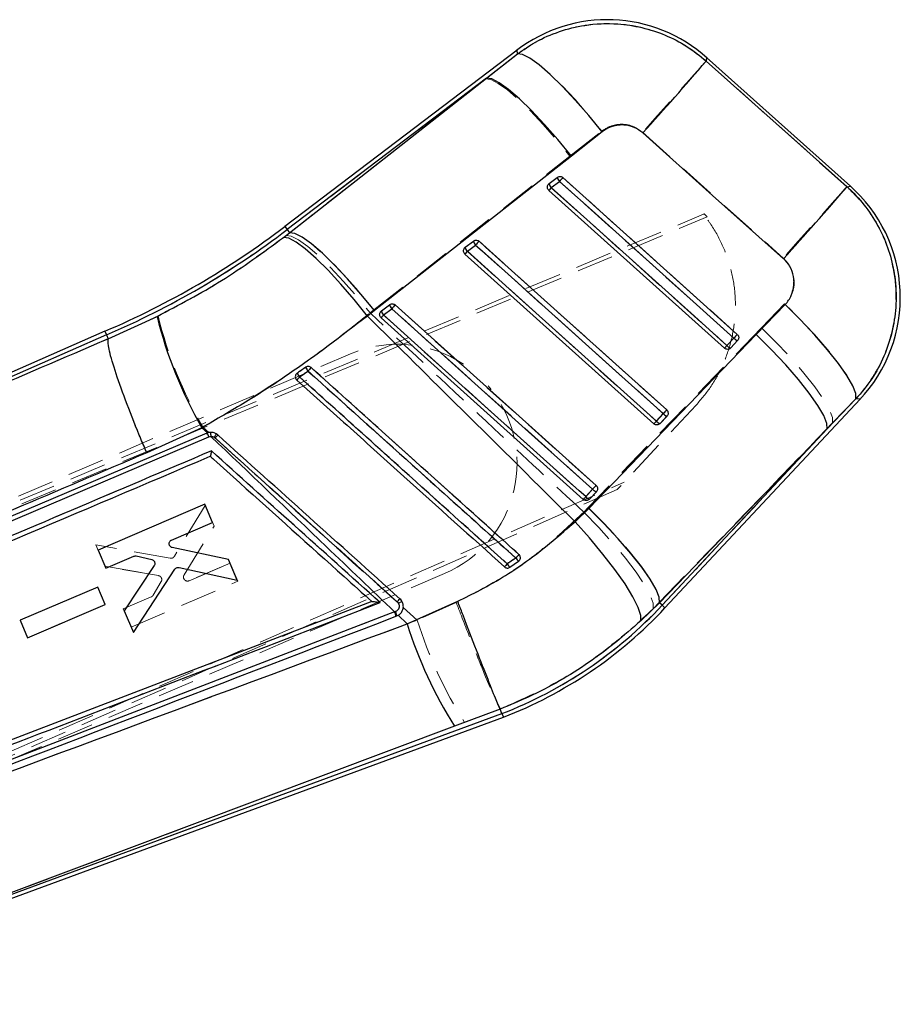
# Paper-space layout 'Folha2' of a CAD drawing. Header units: millimetres. Extents: x 0 to 500, y 59 to 259.
# Tile 24 of 24: x 469 to 499, y 150 to 184. Entities that reach past the tile are written whole.
import ezdxf

# ---------------------------------------------------------------- set-up
doc = ezdxf.new("R2010")
doc.units = ezdxf.units.MM
doc.linetypes.add('HIDDEN', pattern=[1.905, 1.27, -0.635])

psp = doc.layouts.new('Folha2')

# ---------------------------------------------------------------- linework, layer by layer
at = {"color": 7, "linetype": 'Continuous', "lineweight": 25}
for p, q in [((485.987, 182.847), (477.912, 176.716)), ((484.922, 181.869), (485.992, 182.71)), ((497.57, 178.113), (492.567, 182.585)), ((484.922, 181.869), (477.994, 176.608)), ((478.076, 176.5), (484.922, 181.869)), ((488.937, 180.004), (487.867, 179.165)), ((487.867, 179.165), (481.022, 173.793)), ((487.093, 178.206), (487.38, 178.423)), ((487.168, 178.066), (487.454, 178.284)), ((487.573, 178.414), (493.633, 172.969)), ((487.068, 178.181), (487.093, 178.206)), ((493.19, 172.486), (487.084, 177.972)), ((477.994, 176.608), (478.076, 176.5)), ((477.864, 176.335), (478.076, 176.5)), ((484.18, 175.993), (484.467, 176.211)), ((484.154, 175.969), (484.18, 175.993)), ((484.254, 175.853), (484.541, 176.071)), ((490.736, 169.86), (484.171, 175.759)), ((481.022, 173.793), (480.781, 173.606)), ((481.266, 173.781), (481.553, 173.998)), ((481.34, 173.641), (481.627, 173.859)), ((494.292, 172.961), (495.293, 174.001)), ((471.772, 172.818), (473.472, 173.593)), ((481.241, 173.756), (481.266, 173.781)), ((488.282, 167.235), (481.257, 173.547)), ((471.66, 173.076), (452.191, 164.524)), ((471.714, 172.951), (454.252, 165.281)), ((471.714, 172.951), (471.772, 172.818)), ((471.772, 172.818), (471.772, 172.818)), ((488.47, 166.92), (494.292, 172.961)), ((493.515, 172.838), (493.273, 172.58)), ((493.403, 172.495), (493.392, 172.484)), ((493.644, 172.753), (493.403, 172.495)), ((478.34, 171.618), (478.313, 171.594)), ((491.121, 163.463), (497.902, 170.718)), ((497.755, 170.723), (496.751, 169.685)), ((491.061, 170.213), (490.819, 169.954)), ((491.19, 170.127), (490.949, 169.869)), ((475.029, 169.723), (473.114, 168.854)), ((475.219, 169.541), (475.029, 169.723)), ((490.949, 169.869), (490.938, 169.858)), ((475.203, 169.534), (455.282, 161.082)), ((455.353, 160.948), (475.272, 169.404)), ((475.219, 169.541), (475.203, 169.534)), ((475.272, 169.404), (475.346, 169.42)), ((496.751, 169.685), (490.926, 163.645)), ((491.022, 163.555), (496.751, 169.685)), ((488.607, 167.587), (488.365, 167.329)), ((488.737, 167.502), (488.495, 167.243)), ((475.129, 167.065), (471.42, 165.475)), ((475.4, 166.434), (475.129, 167.065)), ((488.495, 167.243), (488.483, 167.232)), ((487.997, 166.458), (488.47, 166.92)), ((473.975, 165.823), (475.4, 166.434)), ((471.42, 165.475), (471.691, 164.844)), ((471.691, 164.844), (472.663, 165.26)), ((472.748, 165.268), (473.288, 165.144)), ((475.952, 165.147), (474.001, 165.561)), ((473.372, 164.932), (472.326, 163.362)), ((476.261, 164.427), (475.952, 165.147)), ((485.733, 164.875), (486.033, 165.083)), ((486.033, 165.083), (486.05, 165.097)), ((472.648, 162.613), (474.095, 164.811)), ((474.239, 164.87), (476.261, 164.427)), ((471.411, 164.188), (468.715, 163.032)), ((471.67, 163.585), (471.411, 164.188)), ((480.929, 163.69), (458.4, 155.028)), ((468.973, 162.428), (471.67, 163.585)), ((480.929, 163.69), (480.93, 163.691)), ((482.159, 162.91), (483.918, 163.695)), ((490.926, 163.645), (490.281, 163.01)), ((491.022, 163.555), (490.926, 163.645)), ((481.727, 163.324), (458.225, 154.283)), ((472.326, 163.362), (472.648, 162.613)), ((481.756, 163.335), (481.727, 163.324)), ((481.802, 163.184), (481.85, 163.206)), ((482.159, 162.91), (481.85, 163.206)), ((468.715, 163.032), (468.973, 162.428)), ((481.773, 163.173), (481.802, 163.184)), ((461.125, 150.832), (485.457, 159.791)), ((485.396, 159.95), (483.803, 159.356)), ((485.396, 159.95), (485.396, 159.95)), ((485.457, 159.791), (485.396, 159.95)), ((485.457, 159.791), (485.505, 159.664)), ((458.415, 149.691), (485.505, 159.664)), ((483.803, 159.356), (461.125, 150.832))]:
    psp.add_line(p, q, dxfattribs=at)
at = {"color": 7, "linetype": 'HIDDEN', "lineweight": 18}
for p, q in [((485.991, 182.711), (484.889, 181.843)), ((485.987, 182.847), (485.991, 182.711)), ((492.553, 182.466), (492.567, 182.585)), ((477.994, 176.608), (484.889, 181.843)), ((484.889, 181.843), (478.076, 176.5)), ((487.82, 179.163), (488.924, 180.028)), ((490.34, 179.988), (495.228, 175.618)), ((481.008, 173.819), (487.82, 179.163)), ((487.38, 178.423), (487.093, 178.206)), ((487.455, 178.283), (487.168, 178.065)), ((493.515, 172.837), (487.455, 178.283)), ((493.633, 172.968), (487.573, 178.414)), ((487.093, 178.206), (487.064, 178.176)), ((487.084, 177.972), (487.168, 178.065)), ((487.168, 178.065), (493.274, 172.579)), ((497.57, 178.113), (497.442, 178.097)), ((451.145, 159.851), (492.455, 177.141)), ((451.203, 159.714), (492.589, 177.051)), ((492.477, 177.151), (492.589, 177.051)), ((477.994, 176.608), (477.912, 176.716)), ((477.994, 176.608), (478.076, 176.5)), ((478.076, 176.5), (477.956, 176.406)), ((484.466, 176.211), (484.18, 175.993)), ((491.179, 170.343), (484.659, 176.202)), ((484.18, 175.993), (484.151, 175.964)), ((484.541, 176.07), (484.254, 175.852)), ((480.871, 173.713), (481.008, 173.819)), ((481.553, 173.998), (481.266, 173.78)), ((481.628, 173.858), (481.341, 173.64)), ((484.085, 171.887), (481.746, 173.989)), ((495.276, 174.027), (494.474, 173.194)), ((473.506, 173.611), (471.772, 172.819)), ((481.266, 173.78), (481.237, 173.751)), ((494.474, 173.194), (488.451, 166.951)), ((454.427, 165.358), (471.714, 172.951)), ((471.714, 172.951), (471.66, 173.076)), ((471.714, 172.951), (471.772, 172.819)), ((471.772, 172.819), (471.772, 172.819)), ((493.274, 172.579), (493.515, 172.837)), ((493.19, 172.486), (493.274, 172.579)), ((493.396, 172.487), (493.403, 172.495)), ((493.403, 172.495), (493.645, 172.753)), ((451.153, 159.834), (480.193, 172.288)), ((478.307, 171.586), (478.34, 171.618)), ((488.725, 167.717), (484.926, 171.132)), ((496.945, 169.892), (497.749, 170.724)), ((497.749, 170.724), (497.902, 170.718)), ((492.2, 170.505), (489.461, 167.574)), ((492.235, 170.542), (492.2, 170.505)), ((490.82, 169.953), (491.061, 170.212)), ((490.949, 169.869), (491.191, 170.128)), ((475.068, 169.741), (475.273, 169.556)), ((490.921, 163.649), (496.945, 169.892)), ((490.942, 169.862), (490.949, 169.869)), ((496.945, 169.892), (491.022, 163.555)), ((475.487, 169.368), (475.457, 169.391)), ((454.372, 152.325), (489.698, 167.828)), ((489.461, 167.574), (454.432, 152.188)), ((488.366, 167.328), (488.607, 167.586)), ((488.495, 167.244), (488.737, 167.502)), ((475.146, 167.026), (474.074, 165.256)), ((475.455, 166.305), (475.146, 167.026)), ((488.451, 166.951), (488.298, 166.794)), ((488.488, 167.236), (488.495, 167.244)), ((474.41, 164.607), (475.455, 166.305)), ((471.342, 165.658), (471.663, 164.909)), ((471.663, 164.909), (471.342, 165.658)), ((473.932, 165.191), (471.342, 165.658)), ((486.046, 165.32), (486.056, 165.307)), ((471.663, 164.909), (473.521, 164.585)), ((473.521, 164.585), (471.663, 164.909)), ((476.007, 165.018), (474.582, 164.407)), ((474.582, 164.407), (476.007, 165.018)), ((476.277, 164.387), (476.007, 165.018)), ((483.465, 164.66), (454.424, 152.206)), ((474.41, 164.607), (474.395, 164.57)), ((472.569, 162.796), (476.277, 164.387)), ((473.617, 164.377), (473.334, 163.901)), ((473.334, 163.901), (473.617, 164.377)), ((471.411, 164.188), (468.715, 163.032)), ((468.715, 163.032), (471.411, 164.188)), ((471.67, 163.585), (471.411, 164.188)), ((468.973, 162.428), (471.67, 163.585)), ((473.27, 163.844), (472.298, 163.427)), ((472.298, 163.427), (473.27, 163.844)), ((481.861, 163.623), (481.819, 163.676)), ((483.869, 163.648), (482.512, 163.037)), ((490.711, 163.434), (490.921, 163.649)), ((491.022, 163.555), (490.921, 163.649)), ((491.121, 163.463), (491.022, 163.555)), ((472.298, 163.427), (472.569, 162.796)), ((482.027, 163.474), (482.512, 163.037)), ((468.715, 163.032), (468.973, 162.428)), ((485.457, 159.791), (461.35, 150.915)), ((484.154, 159.486), (485.396, 159.95))]:
    psp.add_line(p, q, dxfattribs=at)
at = {"color": 8, "linetype": 'Continuous', "lineweight": 25}
for p, q in [((485.992, 182.71), (485.987, 182.847)), ((492.567, 182.585), (492.553, 182.466)), ((497.446, 178.097), (497.57, 178.113)), ((477.912, 176.716), (477.994, 176.608)), ((471.66, 173.076), (471.714, 172.951)), ((497.902, 170.718), (497.755, 170.723)), ((491.022, 163.555), (491.121, 163.463))]:
    psp.add_line(p, q, dxfattribs=at)
at = {"color": 7, "linetype": 'HIDDEN', "lineweight": 18, "flags": 128}
for points in [[(485.991, 182.711), (486.17, 182.69), (486.425, 182.564), (486.746, 182.335), (487.123, 182.012), (487.544, 181.605), (487.994, 181.128), (488.459, 180.597), (488.924, 180.028)], [(492.553, 182.466), (492.484, 182.388), (492.344, 182.231), (492.136, 181.999), (491.867, 181.698), (491.543, 181.335), (491.174, 180.922), (490.769, 180.469), (490.34, 179.988)], [(497.442, 178.097), (494.978, 180.299), (492.553, 182.466)], [(484.889, 181.843), (485.07, 181.819), (485.326, 181.69), (485.647, 181.46), (486.024, 181.137), (486.444, 180.731), (486.893, 180.256), (487.357, 179.728), (487.82, 179.163)], [(487.455, 178.283), (487.475, 178.305), (487.494, 178.326), (487.513, 178.347), (487.53, 178.367), (487.545, 178.384), (487.558, 178.397), (487.567, 178.408), (487.573, 178.414)], [(497.442, 178.097), (497.373, 178.019), (497.232, 177.862), (497.025, 177.63), (496.756, 177.328), (496.432, 176.966), (496.062, 176.552), (495.657, 176.099), (495.228, 175.618)], [(477.956, 176.406), (478.137, 176.381), (478.392, 176.25), (478.712, 176.018), (479.087, 175.694), (479.504, 175.286), (479.951, 174.81), (480.411, 174.279), (480.871, 173.713)], [(478.076, 176.5), (478.258, 176.476), (478.513, 176.346), (478.835, 176.116), (479.212, 175.793), (479.632, 175.387), (480.081, 174.912), (480.545, 174.384), (481.008, 173.819)], [(484.541, 176.07), (484.561, 176.092), (484.581, 176.114), (484.599, 176.135), (484.617, 176.154), (484.632, 176.171), (484.644, 176.185), (484.654, 176.195), (484.659, 176.202)], [(484.171, 175.759), (484.172, 175.761), (484.177, 175.766), (484.184, 175.775), (484.195, 175.786), (484.207, 175.8), (484.221, 175.816), (484.237, 175.833), (484.254, 175.852)], [(484.254, 175.852), (484.481, 175.649), (485.387, 174.835), (489.011, 171.579), (490.82, 169.953)], [(491.061, 170.212), (490.835, 170.415), (489.929, 171.229), (486.305, 174.485), (484.541, 176.07)], [(481.746, 173.989), (481.74, 173.983), (481.731, 173.972), (481.718, 173.959), (481.703, 173.942), (481.686, 173.922), (481.667, 173.901), (481.647, 173.88), (481.628, 173.858)], [(488.607, 167.586), (488.381, 167.79), (487.475, 168.604), (483.851, 171.86), (481.628, 173.858)], [(497.749, 170.724), (497.746, 170.911), (497.64, 171.189), (497.435, 171.546), (497.138, 171.971), (496.76, 172.449), (496.312, 172.963), (495.812, 173.495), (495.276, 174.027)], [(481.341, 173.64), (481.324, 173.621), (481.308, 173.603), (481.293, 173.587), (481.281, 173.573), (481.271, 173.562), (481.263, 173.554), (481.259, 173.549), (481.257, 173.547)], [(481.341, 173.64), (481.567, 173.436), (482.473, 172.622), (486.097, 169.366), (488.366, 167.328)], [(494.474, 173.194), (495.007, 172.664), (495.505, 172.133), (495.95, 171.621), (496.328, 171.144), (496.625, 170.719), (496.831, 170.361), (496.939, 170.082), (496.945, 169.892)], [(493.515, 172.837), (493.535, 172.859), (493.555, 172.881), (493.573, 172.902), (493.591, 172.921), (493.606, 172.938), (493.618, 172.952), (493.628, 172.962), (493.633, 172.968)], [(491.061, 170.212), (491.081, 170.233), (491.101, 170.255), (491.12, 170.276), (491.137, 170.296), (491.152, 170.312), (491.164, 170.326), (491.174, 170.337), (491.179, 170.343)], [(490.736, 169.86), (490.738, 169.862), (490.742, 169.867), (490.75, 169.875), (490.76, 169.886), (490.772, 169.9), (490.787, 169.916), (490.803, 169.934), (490.82, 169.953)], [(488.725, 167.717), (488.72, 167.711), (488.711, 167.701), (488.698, 167.687), (488.683, 167.67), (488.666, 167.651), (488.647, 167.63), (488.627, 167.608), (488.607, 167.586)], [(488.366, 167.328), (488.349, 167.309), (488.333, 167.291), (488.318, 167.275), (488.306, 167.261), (488.296, 167.25), (488.288, 167.241), (488.284, 167.236), (488.282, 167.235)], [(488.451, 166.951), (488.984, 166.421), (489.482, 165.89), (489.927, 165.378), (490.305, 164.901), (490.601, 164.476), (490.807, 164.118), (490.915, 163.839), (490.921, 163.649)], [(488.298, 166.794), (488.821, 166.252), (489.31, 165.711), (489.747, 165.188), (490.116, 164.702), (490.406, 164.27), (490.606, 163.907), (490.709, 163.625), (490.711, 163.434)]]:
    psp.add_lwpolyline(points, dxfattribs=at)
at = {"color": 7, "linetype": 'Continuous', "lineweight": 25, "flags": 128}
for points in [[(488.937, 180.004), (488.471, 180.576), (488.004, 181.111), (487.551, 181.592), (487.128, 182.002), (486.749, 182.329), (486.426, 182.56), (486.171, 182.688), (485.992, 182.71)], [(492.553, 182.466), (494.979, 180.3), (497.446, 178.097)], [(487.867, 179.165), (487.402, 179.733), (486.936, 180.265), (486.485, 180.744), (486.063, 181.153), (485.684, 181.48), (485.361, 181.712), (485.104, 181.844), (484.922, 181.869)], [(495.242, 175.593), (492.777, 177.797), (490.353, 179.965)], [(487.454, 178.284), (487.681, 178.08), (488.587, 177.266), (492.211, 174.01), (493.515, 172.838)], [(493.273, 172.58), (493.047, 172.783), (492.141, 173.597), (488.517, 176.853), (487.168, 178.066)], [(480.781, 173.606), (480.321, 174.178), (479.861, 174.714), (479.414, 175.196), (478.996, 175.609), (478.621, 175.939), (478.3, 176.174), (478.045, 176.308), (477.864, 176.335)], [(481.022, 173.793), (480.557, 174.362), (480.091, 174.895), (479.64, 175.374), (479.217, 175.784), (478.838, 176.111), (478.515, 176.343), (478.258, 176.475), (478.076, 176.5)], [(484.659, 176.202), (484.886, 175.998), (485.792, 175.184), (489.415, 171.928), (491.179, 170.343)], [(490.819, 169.954), (490.593, 170.158), (489.687, 170.972), (486.063, 174.228), (484.254, 175.853)], [(484.541, 176.071), (484.767, 175.868), (485.673, 175.054), (489.297, 171.797), (491.061, 170.213)], [(481.627, 173.859), (481.854, 173.655), (482.76, 172.841), (486.383, 169.585), (488.607, 167.587)], [(481.746, 173.989), (481.972, 173.786), (482.878, 172.972), (486.502, 169.715), (488.725, 167.718)], [(497.755, 170.723), (497.751, 170.908), (497.646, 171.182), (497.442, 171.535), (497.146, 171.957), (496.769, 172.431), (496.324, 172.941), (495.826, 173.471), (495.293, 174.001)], [(488.365, 167.329), (488.139, 167.532), (487.233, 168.346), (483.609, 171.602), (481.34, 173.641)], [(496.751, 169.685), (496.744, 169.872), (496.636, 170.148), (496.43, 170.502), (496.135, 170.923), (495.759, 171.396), (495.316, 171.905), (494.822, 172.433), (494.292, 172.961)], [(490.926, 163.645), (490.919, 163.833), (490.811, 164.108), (490.606, 164.462), (490.311, 164.883), (489.936, 165.356), (489.493, 165.865), (488.999, 166.392), (488.47, 166.92)], [(490.281, 163.01), (490.285, 163.199), (490.192, 163.483), (490.005, 163.853), (489.732, 164.296), (489.381, 164.795), (488.965, 165.335), (488.499, 165.896), (487.997, 166.458)]]:
    psp.add_lwpolyline(points, dxfattribs=at)
at = {"color": 7, "linetype": 'Continuous', "lineweight": 25}
for centre, radius, start, end in [((489.117, 178.725), 5.177, 47.8748, 127.5998), ((384.446, 275.36), 142.536, 317.98902, 319.32804), ((487.645, 178.474), 0.27, 190.8838, 225.0238), ((495.138, 171.437), 10.292, 137.3151, 138.2966), ((490.493, 175.04), 4.496, 137.7046, 139.3022), ((487.358, 178.257), 0.27, 190.8829, 225.0242), ((388.895, 271.39), 143.132, 317.98788, 319.32323), ((494.121, 174.253), 5.177, 316.5256, 48.6469), ((459.961, 200.355), 29.682, 293.2123, 307.2119), ((459.961, 200.355), 29.818, 293.2133, 307.2119), ((484.731, 176.262), 0.269, 190.8753, 225.0278), ((491.871, 169.542), 9.817, 137.2791, 138.3081), ((487.434, 172.959), 4.3, 137.6884, 139.3591), ((484.444, 176.044), 0.269, 190.8746, 225.0281), ((481.817, 174.049), 0.269, 190.8685, 225.0308), ((488.736, 167.528), 9.519, 137.2548, 138.3159), ((487.878, 177.138), 14.836, 193.8249, 209.9882), ((484.428, 170.829), 4.176, 137.6774, 139.3978), ((481.531, 173.831), 0.269, 190.8679, 225.031), ((501.23, 165.963), 10.334, 137.3184, 138.2955), ((493.71, 172.993), 0.249, 218.5843, 254.832), ((496.624, 169.531), 4.53, 137.7068, 139.2938), ((493.468, 172.735), 0.249, 218.5846, 254.8319), ((479.212, 172.084), 0.632, 204.2701, 218.3135), ((502.302, 150.538), 31.683, 137.818, 138.1107), ((509.374, 143.611), 41.655, 137.9923, 138.1908), ((479.048, 171.97), 0.79, 206.4355, 217.6302), ((498.42, 163.657), 9.856, 137.2825, 138.307), ((491.256, 170.368), 0.249, 218.5874, 254.8294), ((494.02, 167.041), 4.328, 137.6904, 139.3515), ((491.014, 170.109), 0.249, 218.5877, 254.8291), ((474.856, 169.266), 0.438, 18.328, 37.7316), ((474.819, 169.439), 0.528, 357.9057, 13.497), ((471.31, 173.166), 5.646, 317.7168, 319.125), ((495.741, 161.234), 9.553, 137.2578, 138.3149), ((491.47, 164.502), 4.198, 137.6791, 139.3912), ((488.56, 167.484), 0.249, 218.5903, 254.8254), ((488.802, 167.742), 0.249, 218.59, 254.8258), ((501.036, 151.674), 20.27, 137.6874, 138.152), ((499.399, 152.578), 18.532, 137.9362, 138.374), ((486.121, 165.273), 0.556, 210.1694, 225.7154), ((486.334, 165.436), 0.464, 210.9335, 229.5941), ((476.607, 168.403), 7.037, 317.7765, 318.9259), ((479.993, 173.863), 15.096, 291.2175, 316.9352), ((481.218, 163.087), 0.561, 8.7891, 24.9411), ((481.241, 163.096), 0.568, 8.9427, 24.8922), ((479.993, 173.863), 15.231, 291.2118, 316.9352), ((496.838, 167.542), 15.392, 197.513, 212.1292)]:
    psp.add_arc(centre, radius, start, end, dxfattribs=at)
at = {"color": 7, "linetype": 'HIDDEN', "lineweight": 18}
for centre, radius, start, end in [((487.649, 178.476), 0.274, 191.1355, 224.9245), ((487.362, 178.258), 0.274, 191.1353, 224.9246), ((459.961, 200.355), 29.818, 293.2133, 307.2119), ((484.735, 176.264), 0.274, 191.1331, 224.9256), ((484.448, 176.046), 0.274, 191.1329, 224.9257), ((481.822, 174.051), 0.274, 191.1311, 224.9264), ((487.927, 177.183), 14.857, 193.9109, 210.0602), ((481.535, 173.833), 0.274, 191.1309, 224.9265), ((493.704, 172.987), 0.241, 218.3536, 255.5984), ((481.829, 168.474), 4.15, 56.5803, 113.2119), ((493.463, 172.728), 0.241, 218.3537, 255.5983), ((479.251, 172.111), 0.678, 204.9628, 218.0861), ((463.322, 185.587), 20.738, 317.9327, 318.3788), ((468.087, 180.734), 13.868, 317.5868, 318.185), ((479.105, 172.009), 0.859, 207.0914, 217.4132), ((481.829, 168.474), 4.15, 293.2119, 40.6287), ((491.251, 170.361), 0.241, 218.3545, 255.5977), ((491.009, 170.103), 0.241, 218.3546, 255.5976), ((474.856, 169.266), 0.439, 18.3371, 37.7116), ((474.184, 170.201), 1.509, 327.5491, 332.8211), ((470.821, 173.606), 6.304, 317.7527, 319.0106), ((488.555, 167.477), 0.241, 218.3554, 255.5965), ((488.797, 167.736), 0.241, 218.3553, 255.5966), ((466.273, 182.932), 26.48, 317.9562, 318.3075), ((472.931, 176.377), 17.063, 317.6742, 318.157), ((486.247, 165.357), 0.705, 210.9733, 223.1968), ((486.415, 165.494), 0.562, 211.7259, 227.0788), ((485.945, 165.207), 0.152, 305.4859, 317.549), ((473.496, 164.447), 0.14, 44.0161, 79.6645), ((473.216, 163.971), 0.138, 293.2147, 329.3104), ((476.25, 168.725), 7.517, 317.7995, 318.8612), ((482.591, 162.381), 1.441, 114.8678, 120.4291), ((479.993, 173.863), 15.096, 291.2175, 316.9352), ((481.244, 163.097), 0.565, 8.8639, 24.9163), ((497.24, 167.688), 15.445, 197.5277, 212.0789)]:
    psp.add_arc(centre, radius, start, end, dxfattribs=at)
for points, knots in [([(492.553, 182.466), (492.306, 182.663), (491.839, 183.036), (491.042, 183.421), (490.195, 183.683), (489.303, 183.791), (488.4, 183.739), (487.544, 183.543), (486.723, 183.21), (486.235, 182.877), (485.991, 182.711)], [0, 0, 0, 0, 0.132849, 0.252012, 0.371175, 0.506325, 0.628859, 0.751395, 0.875697, 1, 1, 1, 1]), ([(488.924, 180.028), (488.927, 180.031), (489.027, 180.109), (489.254, 180.23), (489.576, 180.28), (489.89, 180.243), (490.138, 180.149), (490.286, 180.031), (490.34, 179.988)], [0, 0, 0, 0, 0.00666, 0.251814, 0.497183, 0.631987, 0.86798, 1, 1, 1, 1]), ([(497.749, 170.724), (497.762, 170.737), (497.981, 170.974), (498.362, 171.477), (498.782, 172.287), (499.051, 173.157), (499.178, 174.134), (499.11, 175.102), (498.864, 176.015), (498.514, 176.786), (498.045, 177.498), (497.643, 177.897), (497.442, 178.097)], [0, 0, 0, 0, 0.006913, 0.117964, 0.229015, 0.338921, 0.448827, 0.587595, 0.690334, 0.793073, 0.896536, 1, 1, 1, 1]), ([(492.2, 170.505), (492.382, 170.72), (492.752, 171.155), (493.156, 171.912), (493.438, 172.727), (493.576, 173.571), (493.571, 174.434), (493.422, 175.277), (493.13, 176.088), (492.788, 176.704), (492.534, 177.038), (492.455, 177.141)], [0, 0, 0, 0, 0.1165696, 0.2365195, 0.3530891, 0.4730396, 0.5896019, 0.7095451, 0.8260948, 0.9460251, 1, 1, 1, 1]), ([(492.455, 177.141), (492.458, 177.143), (492.465, 177.145), (492.473, 177.149), (492.477, 177.151)], [0, 0, 0, 0, 0.410818, 1, 1, 1, 1]), ([(477.956, 176.406), (477.266, 175.895), (475.862, 174.856), (474.3, 174.031), (473.506, 173.611)], [0, 0, 0, 0, 0.491665, 1, 1, 1, 1]), ([(495.228, 175.618), (495.228, 175.618), (495.319, 175.536), (495.474, 175.343), (495.583, 175.031), (495.602, 174.698), (495.526, 174.347), (495.361, 174.135), (495.276, 174.027)], [0, 0, 0, 0, 0.001202, 0.204637, 0.408048, 0.546678, 0.767427, 1, 1, 1, 1]), ([(475.068, 169.741), (476.066, 170.337), (477.576, 171.24), (479.489, 172.612), (480.41, 173.346), (480.871, 173.713)], [0, 0, 0, 0, 0.493584, 0.746795, 1, 1, 1, 1]), ([(488.298, 166.794), (487.257, 167.762), (484.779, 170.065), (482.306, 172.373), (480.871, 173.713)], [0, 0, 0, 0, 0.419975, 1, 1, 1, 1]), ([(471.772, 172.819), (468.64, 171.472), (462.858, 168.984), (457.077, 166.498), (454.427, 165.358)], [0, 0, 0, 0, 0.541607, 1, 1, 1, 1]), ([(471.772, 172.819), (471.769, 172.726), (471.765, 172.54), (471.989, 171.761), (472.357, 170.715), (472.751, 169.716), (473.013, 169.09), (473.101, 168.884), (473.114, 168.853)], [0, 0, 0, 0, 0.222579, 0.445158, 0.667738, 0.89032, 0.983499, 1, 1, 1, 1]), ([(478.34, 171.618), (478.423, 171.676), (478.521, 171.745), (478.62, 171.813), (478.636, 171.824)], [0, 0, 0, 0, 0.836633, 1, 1, 1, 1]), ([(478.825, 171.813), (478.9, 171.745), (479.277, 171.406), (480.862, 169.981), (483.194, 167.884), (485.224, 166.059), (486.046, 165.32)], [0, 0, 0, 0, 0.031255, 0.156676, 0.658356, 1, 1, 1, 1]), ([(478.717, 171.692), (478.661, 171.653), (478.562, 171.585), (478.464, 171.517), (478.423, 171.488)], [0, 0, 0, 0, 0.575494, 1, 1, 1, 1]), ([(478.423, 171.488), (478.498, 171.42), (478.875, 171.081), (480.46, 169.655), (482.422, 167.891), (484.451, 166.066), (485.273, 165.327), (485.643, 164.995)], [0, 0, 0, 0, 0.031358, 0.156791, 0.658521, 0.846461, 1, 1, 1, 1]), ([(485.938, 165.199), (485.862, 165.266), (485.485, 165.606), (483.9, 167.031), (481.938, 168.796), (479.908, 170.621), (479.086, 171.36), (478.717, 171.692)], [0, 0, 0, 0, 0.031355, 0.156776, 0.65846, 0.846671, 1, 1, 1, 1]), ([(475.272, 169.404), (471.952, 167.994), (465.312, 165.175), (458.673, 162.357), (455.353, 160.949)], [0, 0, 0, 0, 0.5000072, 1, 1, 1, 1]), ([(475.457, 169.391), (475.441, 169.399), (475.404, 169.417), (475.338, 169.424), (475.294, 169.411), (475.272, 169.404)], [0, 0, 0, 0, 0.285722, 0.642875, 1, 1, 1, 1]), ([(475.457, 169.391), (477.168, 167.85), (479.302, 165.928), (481.437, 164.005), (481.861, 163.623)], [0, 0, 0, 0, 0.801399, 1, 1, 1, 1]), ([(481.819, 163.676), (480.764, 164.624), (478.653, 166.522), (476.543, 168.419), (475.487, 169.368)], [0, 0, 0, 0, 0.5, 1, 1, 1, 1]), ([(455.738, 161.478), (458.397, 162.602), (464.193, 165.051), (469.982, 167.518), (473.114, 168.853)], [0, 0, 0, 0, 0.458903, 1, 1, 1, 1]), ([(455.969, 160.687), (459.182, 162.05), (465.645, 164.794), (472.109, 167.538), (475.36, 168.918)], [0, 0, 0, 0, 0.497074, 1, 1, 1, 1]), ([(475.36, 168.918), (475.36, 168.918), (475.36, 168.914), (475.356, 168.889), (475.348, 168.847), (475.339, 168.797), (475.331, 168.761), (475.325, 168.737), (475.322, 168.733), (475.321, 168.731)], [0, 0, 0, 0, 0.007094, 0.047799, 0.287838, 0.495433, 0.676737, 0.848986, 1, 1, 1, 1]), ([(475.36, 168.918), (476.319, 168.057), (478.273, 166.299), (480.228, 164.542), (481.224, 163.646)], [0, 0, 0, 0, 0.490276, 1, 1, 1, 1]), ([(488.298, 166.794), (487.899, 166.416), (487.095, 165.654), (485.623, 164.566), (484.495, 163.976), (483.869, 163.648)], [0, 0, 0, 0, 0.304423, 0.6135, 1, 1, 1, 1]), ([(474.074, 165.256), (474.064, 165.243), (474.046, 165.218), (474.004, 165.195), (473.964, 165.187), (473.94, 165.19), (473.932, 165.191)], [0, 0, 0, 0, 0.2821266, 0.5642402, 0.8465065, 1, 1, 1, 1]), ([(485.643, 164.995), (485.704, 165.036), (485.803, 165.104), (485.901, 165.173), (485.938, 165.199)], [0, 0, 0, 0, 0.622438, 1, 1, 1, 1]), ([(486.087, 165.158), (486.084, 165.15), (486.079, 165.13), (486.065, 165.114), (486.057, 165.104)], [0, 0, 0, 0, 0.399868, 1, 1, 1, 1]), ([(473.597, 164.544), (473.585, 164.554), (473.563, 164.574), (473.534, 164.581), (473.521, 164.585)], [0, 0, 0, 0, 0.540187, 1, 1, 1, 1]), ([(474.421, 164.447), (474.412, 164.46), (474.395, 164.486), (474.387, 164.532), (474.393, 164.574), (474.405, 164.597), (474.41, 164.607)], [0, 0, 0, 0, 0.270672, 0.541321, 0.812656, 1, 1, 1, 1]), ([(473.597, 164.544), (473.606, 164.532), (473.626, 164.507), (473.638, 164.461), (473.635, 164.415), (473.623, 164.389), (473.617, 164.377)], [0, 0, 0, 0, 0.2587253, 0.517437, 0.7766158, 1, 1, 1, 1]), ([(473.621, 164.509), (473.62, 164.51), (473.616, 164.524), (473.606, 164.534), (473.597, 164.544)], [0, 0, 0, 0, 0.09436, 1, 1, 1, 1]), ([(474.582, 164.407), (474.567, 164.402), (474.537, 164.393), (474.49, 164.399), (474.449, 164.417), (474.429, 164.438), (474.421, 164.447)], [0, 0, 0, 0, 0.263726, 0.5274963, 0.7901071, 1, 1, 1, 1]), ([(474.541, 164.397), (474.542, 164.397), (474.556, 164.396), (474.57, 164.402), (474.582, 164.407)], [0, 0, 0, 0, 0.093474, 1, 1, 1, 1]), ([(481.224, 163.646), (477.389, 162.171), (469.803, 159.252), (462.216, 156.334), (458.465, 154.892)], [0, 0, 0, 0, 0.505571, 1, 1, 1, 1]), ([(481.224, 163.646), (481.224, 163.647), (481.185, 163.654), (481.111, 163.667), (481.021, 163.681), (480.964, 163.689), (480.937, 163.691), (480.932, 163.691), (480.93, 163.691)], [0, 0, 0, 0, 0.005314, 0.335581, 0.640504, 0.809011, 0.915695, 1, 1, 1, 1]), ([(481.756, 163.335), (481.779, 163.346), (481.821, 163.368), (481.865, 163.425), (481.887, 163.49), (481.888, 163.56), (481.87, 163.602), (481.861, 163.623)], [0, 0, 0, 0, 0.212408, 0.410044, 0.607018, 0.803505, 1, 1, 1, 1]), ([(483.869, 163.648), (483.877, 163.626), (483.936, 163.471), (484.159, 162.893), (484.535, 161.937), (484.952, 160.912), (485.269, 160.173), (485.354, 160.024), (485.396, 159.95)], [0, 0, 0, 0, 0.01177, 0.083729, 0.312805, 0.541874, 0.770937, 1, 1, 1, 1]), ([(458.225, 154.283), (462.147, 155.792), (469.992, 158.809), (477.835, 161.826), (481.756, 163.335)], [0, 0, 0, 0, 0.500002, 1, 1, 1, 1]), ([(481.936, 163.275), (481.906, 163.248), (481.866, 163.211), (481.816, 163.19), (481.802, 163.184)], [0, 0, 0, 0, 0.734553, 1, 1, 1, 1]), ([(485.396, 159.95), (486.169, 160.295), (487.526, 160.903), (489.297, 162.117), (490.237, 162.992), (490.711, 163.434)], [0, 0, 0, 0, 0.395136, 0.694843, 1, 1, 1, 1]), ([(482.512, 163.037), (477.15, 161.039), (469.542, 158.206), (461.928, 155.389), (459.681, 154.558)], [0, 0, 0, 0, 0.7049426, 1, 1, 1, 1]), ([(461.35, 150.915), (463.593, 151.758), (471.195, 154.615), (478.796, 157.472), (484.154, 159.486)], [0, 0, 0, 0, 0.295086, 1, 1, 1, 1])]:
    psp.add_open_spline(points, degree=3, knots=knots, dxfattribs=at)
at = {"color": 7, "linetype": 'Continuous', "lineweight": 25}
for points, knots in [([(485.992, 182.71), (486.199, 182.854), (486.654, 183.17), (487.445, 183.51), (488.407, 183.751), (489.383, 183.792), (490.325, 183.648), (491.132, 183.385), (491.891, 182.998), (492.332, 182.643), (492.553, 182.466)], [0, 0, 0, 0, 0.1063101, 0.2335372, 0.360763, 0.5233608, 0.6423492, 0.7613371, 0.8806684, 1, 1, 1, 1]), ([(490.353, 179.965), (490.255, 180.038), (490.157, 180.112), (489.933, 180.206), (489.728, 180.253), (489.393, 180.234), (489.133, 180.144), (488.982, 180.036), (488.937, 180.004)], [0, 0, 0, 0, 0.235156, 0.236247, 0.472332, 0.635247, 0.891621, 1, 1, 1, 1]), ([(487.38, 178.423), (487.384, 178.426), (487.402, 178.439), (487.439, 178.453), (487.49, 178.455), (487.537, 178.442), (487.562, 178.423), (487.573, 178.414)], [0, 0, 0, 0, 0.071499, 0.315234, 0.558969, 0.802703, 1, 1, 1, 1]), ([(487.084, 177.972), (487.073, 177.984), (487.05, 178.01), (487.034, 178.059), (487.033, 178.11), (487.047, 178.152), (487.062, 178.173), (487.068, 178.181)], [0, 0, 0, 0, 0.217807, 0.435567, 0.654711, 0.877067, 1, 1, 1, 1]), ([(497.446, 178.097), (497.525, 178.023), (497.813, 177.754), (498.245, 177.224), (498.676, 176.485), (498.974, 175.689), (499.147, 174.824), (499.167, 173.928), (499.027, 173.032), (498.745, 172.193), (498.328, 171.405), (497.946, 170.95), (497.755, 170.723)], [0, 0, 0, 0, 0.039753, 0.144191, 0.24863, 0.351139, 0.453648, 0.569709, 0.676652, 0.783597, 0.891798, 1, 1, 1, 1]), ([(473.472, 173.593), (474.23, 173.991), (475.77, 174.799), (477.159, 175.817), (477.864, 176.335)], [0, 0, 0, 0, 0.492037, 1, 1, 1, 1]), ([(484.467, 176.211), (484.471, 176.214), (484.488, 176.226), (484.525, 176.241), (484.577, 176.243), (484.624, 176.229), (484.648, 176.21), (484.659, 176.202)], [0, 0, 0, 0, 0.072798, 0.31654, 0.560283, 0.804025, 1, 1, 1, 1]), ([(484.171, 175.759), (484.159, 175.772), (484.136, 175.797), (484.12, 175.846), (484.12, 175.897), (484.133, 175.939), (484.149, 175.961), (484.154, 175.969)], [0, 0, 0, 0, 0.217557, 0.435068, 0.653953, 0.876037, 1, 1, 1, 1]), ([(495.293, 174.001), (495.295, 174.003), (495.384, 174.096), (495.529, 174.312), (495.612, 174.629), (495.608, 174.946), (495.522, 175.252), (495.367, 175.477), (495.26, 175.577), (495.242, 175.593)], [0, 0, 0, 0, 0.005216, 0.219787, 0.434652, 0.550719, 0.753912, 0.960473, 1, 1, 1, 1]), ([(481.553, 173.998), (481.557, 174.001), (481.575, 174.014), (481.612, 174.028), (481.663, 174.03), (481.71, 174.016), (481.735, 173.998), (481.746, 173.989)], [0, 0, 0, 0, 0.073672, 0.31742, 0.561167, 0.804914, 1, 1, 1, 1]), ([(480.781, 173.606), (479.878, 172.913), (478.511, 171.865), (476.554, 170.602), (475.537, 170.016), (475.029, 169.723)], [0, 0, 0, 0, 0.493586, 0.746788, 1, 1, 1, 1]), ([(480.781, 173.606), (481.874, 172.522), (484.278, 170.138), (486.684, 167.757), (487.997, 166.458)], [0, 0, 0, 0, 0.4546368, 1, 1, 1, 1]), ([(481.257, 173.547), (481.246, 173.559), (481.223, 173.585), (481.206, 173.634), (481.206, 173.685), (481.22, 173.727), (481.235, 173.748), (481.241, 173.756)], [0, 0, 0, 0, 0.2173879, 0.4347296, 0.6534383, 0.8753394, 1, 1, 1, 1]), ([(454.252, 165.281), (457.008, 166.467), (462.848, 168.978), (468.689, 171.491), (471.772, 172.818)], [0, 0, 0, 0, 0.472047, 1, 1, 1, 1]), ([(473.114, 168.854), (473.1, 168.885), (473.013, 169.09), (472.751, 169.715), (472.357, 170.713), (471.989, 171.76), (471.765, 172.538), (471.77, 172.724), (471.772, 172.818)], [0, 0, 0, 0, 0.016508, 0.109289, 0.331969, 0.554646, 0.777323, 1, 1, 1, 1]), ([(493.633, 172.969), (493.636, 172.966), (493.651, 172.952), (493.672, 172.921), (493.686, 172.871), (493.683, 172.82), (493.667, 172.779), (493.65, 172.76), (493.644, 172.753)], [0, 0, 0, 0, 0.041061, 0.252958, 0.464854, 0.676751, 0.888648, 1, 1, 1, 1]), ([(493.392, 172.484), (493.377, 172.474), (493.349, 172.454), (493.297, 172.444), (493.245, 172.451), (493.21, 172.469), (493.193, 172.483), (493.19, 172.486)], [0, 0, 0, 0, 0.237461, 0.474996, 0.710439, 0.942245, 1, 1, 1, 1]), ([(478.636, 171.825), (478.555, 171.768), (478.456, 171.699), (478.357, 171.63), (478.34, 171.618)], [0, 0, 0, 0, 0.825968, 1, 1, 1, 1]), ([(478.825, 171.813), (478.812, 171.822), (478.785, 171.842), (478.735, 171.854), (478.683, 171.85), (478.651, 171.835), (478.636, 171.825), (478.636, 171.825)], [0, 0, 0, 0, 0.237609, 0.489089, 0.740569, 0.992046, 1, 1, 1, 1]), ([(486.046, 165.319), (485.972, 165.386), (485.596, 165.724), (484.012, 167.148), (481.679, 169.246), (479.648, 171.072), (478.825, 171.813)], [0, 0, 0, 0, 0.030799, 0.15622, 0.657901, 1, 1, 1, 1]), ([(478.313, 171.594), (478.303, 171.58), (478.283, 171.552), (478.273, 171.501), (478.279, 171.449), (478.299, 171.408), (478.318, 171.388), (478.326, 171.38)], [0, 0, 0, 0, 0.216345, 0.432697, 0.64889, 0.864835, 1, 1, 1, 1]), ([(478.422, 171.488), (478.464, 171.517), (478.562, 171.585), (478.66, 171.653), (478.716, 171.692)], [0, 0, 0, 0, 0.426009, 1, 1, 1, 1]), ([(485.641, 164.993), (484.429, 166.084), (482.381, 167.926), (479.975, 170.091), (478.781, 171.165), (478.422, 171.488)], [0, 0, 0, 0, 0.503778, 0.85093, 1, 1, 1, 1]), ([(478.716, 171.692), (479.928, 170.602), (481.975, 168.761), (484.381, 166.596), (485.576, 165.521), (485.936, 165.197)], [0, 0, 0, 0, 0.503531, 0.850525, 1, 1, 1, 1]), ([(478.326, 171.38), (478.947, 170.822), (480.188, 169.705), (482.595, 167.541), (484.381, 165.935), (485.546, 164.888)], [0, 0, 0, 0, 0.257988, 0.515977, 1, 1, 1, 1]), ([(491.179, 170.343), (491.182, 170.341), (491.197, 170.327), (491.218, 170.295), (491.232, 170.245), (491.229, 170.194), (491.213, 170.154), (491.196, 170.134), (491.19, 170.127)], [0, 0, 0, 0, 0.04213, 0.254018, 0.465907, 0.677796, 0.889685, 1, 1, 1, 1]), ([(490.938, 169.858), (490.923, 169.848), (490.895, 169.828), (490.843, 169.818), (490.791, 169.826), (490.756, 169.844), (490.739, 169.857), (490.736, 169.86)], [0, 0, 0, 0, 0.237748, 0.475571, 0.711294, 0.943373, 1, 1, 1, 1]), ([(475.579, 169.472), (475.547, 169.495), (475.483, 169.543), (475.363, 169.568), (475.274, 169.559), (475.228, 169.544), (475.219, 169.541)], [0, 0, 0, 0, 0.309936, 0.619854, 0.930287, 1, 1, 1, 1]), ([(475.346, 169.42), (475.352, 169.42), (475.38, 169.42), (475.432, 169.408), (475.469, 169.381), (475.487, 169.368)], [0, 0, 0, 0, 0.115852, 0.557607, 1, 1, 1, 1]), ([(481.727, 163.324), (480.936, 164.081), (478.81, 166.114), (476.682, 168.145), (475.346, 169.42)], [0, 0, 0, 0, 0.372171, 1, 1, 1, 1]), ([(475.487, 169.368), (476.542, 168.419), (478.653, 166.521), (480.763, 164.623), (481.818, 163.674)], [0, 0, 0, 0, 0.5, 1, 1, 1, 1]), ([(481.912, 163.78), (480.856, 164.728), (478.746, 166.626), (476.635, 168.523), (475.579, 169.472)], [0, 0, 0, 0, 0.5, 1, 1, 1, 1]), ([(473.114, 168.854), (470.029, 167.539), (464.182, 165.046), (458.328, 162.572), (455.561, 161.403)], [0, 0, 0, 0, 0.527435, 1, 1, 1, 1]), ([(475.36, 168.918), (472.109, 167.538), (465.645, 164.794), (459.182, 162.05), (455.969, 160.687)], [0, 0, 0, 0, 0.5029265, 1, 1, 1, 1]), ([(456.017, 160.54), (456.071, 160.563), (456.498, 160.744), (458.414, 161.557), (464.794, 164.263), (470.803, 166.813), (475.321, 168.731)], [0, 0, 0, 0, 0.008431, 0.0663, 0.297778, 1, 1, 1, 1]), ([(475.36, 168.918), (475.36, 168.918), (475.36, 168.914), (475.356, 168.889), (475.348, 168.847), (475.339, 168.797), (475.331, 168.761), (475.325, 168.737), (475.322, 168.733), (475.321, 168.731)], [0, 0, 0, 0, 0.007094, 0.047099, 0.287224, 0.494903, 0.676266, 0.848547, 1, 1, 1, 1]), ([(475.321, 168.731), (475.361, 168.695), (475.703, 168.388), (477.252, 166.995), (479.082, 165.351), (480.609, 163.978), (480.929, 163.69)], [0, 0, 0, 0, 0.021242, 0.182776, 0.828912, 1, 1, 1, 1]), ([(481.224, 163.646), (480.228, 164.542), (478.273, 166.299), (476.319, 168.057), (475.36, 168.918)], [0, 0, 0, 0, 0.50974, 1, 1, 1, 1]), ([(488.725, 167.718), (488.728, 167.715), (488.743, 167.701), (488.765, 167.669), (488.779, 167.62), (488.775, 167.568), (488.759, 167.528), (488.742, 167.509), (488.737, 167.502)], [0, 0, 0, 0, 0.042866, 0.254749, 0.466633, 0.678516, 0.890399, 1, 1, 1, 1]), ([(488.483, 167.232), (488.469, 167.222), (488.441, 167.202), (488.388, 167.193), (488.337, 167.2), (488.302, 167.218), (488.285, 167.232), (488.282, 167.235)], [0, 0, 0, 0, 0.2379447, 0.4759644, 0.7118813, 0.9441468, 1, 1, 1, 1]), ([(483.918, 163.695), (484.182, 163.824), (485.05, 164.248), (486.463, 165.129), (487.482, 166.012), (487.997, 166.458)], [0, 0, 0, 0, 0.177384, 0.583975, 1, 1, 1, 1]), ([(473.892, 165.679), (473.892, 165.694), (473.891, 165.726), (473.91, 165.769), (473.939, 165.804), (473.964, 165.817), (473.975, 165.823)], [0, 0, 0, 0, 0.260966, 0.5218899, 0.7838932, 1, 1, 1, 1]), ([(474.001, 165.561), (473.986, 165.565), (473.956, 165.575), (473.921, 165.607), (473.899, 165.643), (473.894, 165.668), (473.892, 165.679)], [0, 0, 0, 0, 0.272818, 0.545682, 0.817444, 1, 1, 1, 1]), ([(472.663, 165.26), (472.678, 165.265), (472.705, 165.274), (472.734, 165.27), (472.748, 165.268)], [0, 0, 0, 0, 0.536109, 1, 1, 1, 1]), ([(486.05, 165.097), (486.061, 165.11), (486.084, 165.136), (486.098, 165.187), (486.096, 165.238), (486.078, 165.285), (486.056, 165.309), (486.046, 165.319)], [0, 0, 0, 0, 0.205315, 0.410629, 0.615946, 0.821266, 1, 1, 1, 1]), ([(473.288, 165.144), (473.303, 165.139), (473.333, 165.129), (473.367, 165.096), (473.39, 165.056), (473.393, 165.028), (473.395, 165.015)], [0, 0, 0, 0, 0.260744, 0.521533, 0.781294, 1, 1, 1, 1]), ([(473.395, 165.015), (473.394, 164.999), (473.393, 164.969), (473.379, 164.944), (473.372, 164.932)], [0, 0, 0, 0, 0.542455, 1, 1, 1, 1]), ([(485.936, 165.197), (485.9, 165.172), (485.802, 165.103), (485.703, 165.036), (485.641, 164.993)], [0, 0, 0, 0, 0.3711821, 1, 1, 1, 1]), ([(474.095, 164.811), (474.104, 164.823), (474.124, 164.848), (474.167, 164.869), (474.207, 164.875), (474.231, 164.871), (474.239, 164.87)], [0, 0, 0, 0, 0.281522, 0.563017, 0.845051, 1, 1, 1, 1]), ([(485.546, 164.888), (485.56, 164.878), (485.588, 164.857), (485.639, 164.847), (485.69, 164.851), (485.719, 164.867), (485.733, 164.875)], [0, 0, 0, 0, 0.2538716, 0.507735, 0.761836, 1, 1, 1, 1]), ([(458.465, 154.892), (462.216, 156.334), (469.803, 159.252), (477.389, 162.171), (481.224, 163.646)], [0, 0, 0, 0, 0.4944269, 1, 1, 1, 1]), ([(480.93, 163.691), (480.932, 163.691), (480.937, 163.691), (480.964, 163.689), (481.02, 163.681), (481.111, 163.667), (481.185, 163.654), (481.224, 163.646), (481.224, 163.646)], [0, 0, 0, 0, 0.084206, 0.190691, 0.358766, 0.662835, 0.994688, 1, 1, 1, 1]), ([(481.818, 163.674), (481.834, 163.657), (481.866, 163.622), (481.887, 163.554), (481.886, 163.485), (481.862, 163.42), (481.818, 163.366), (481.777, 163.345), (481.756, 163.335)], [0, 0, 0, 0, 0.1719483, 0.3374542, 0.50312, 0.6688171, 0.8343799, 1, 1, 1, 1]), ([(481.933, 163.272), (481.936, 163.275), (481.966, 163.308), (482.011, 163.382), (482.036, 163.501), (482.02, 163.622), (481.974, 163.717), (481.929, 163.763), (481.912, 163.78)], [0, 0, 0, 0, 0.025177, 0.237673, 0.449922, 0.661601, 0.872732, 1, 1, 1, 1]), ([(485.396, 159.95), (485.361, 160.027), (485.289, 160.181), (484.989, 160.926), (484.586, 161.957), (484.213, 162.923), (483.989, 163.51), (483.926, 163.673), (483.918, 163.695)], [0, 0, 0, 0, 0.228047, 0.456094, 0.684146, 0.912206, 0.988278, 1, 1, 1, 1]), ([(481.85, 163.206), (481.864, 163.215), (481.894, 163.234), (481.919, 163.258), (481.933, 163.272)], [0, 0, 0, 0, 0.464585, 1, 1, 1, 1]), ([(458.269, 154.136), (458.364, 154.172), (458.836, 154.354), (460.82, 155.116), (468.561, 158.091), (475.922, 160.923), (481.773, 163.173)], [0, 0, 0, 0, 0.0120562, 0.0602811, 0.2531807, 1, 1, 1, 1]), ([(459.454, 154.476), (459.839, 154.619), (467.413, 157.418), (474.978, 160.236), (482.159, 162.91)], [0, 0, 0, 0, 0.050847, 1, 1, 1, 1]), ([(490.281, 163.01), (489.691, 162.51), (488.495, 161.496), (486.799, 160.533), (485.729, 160.088), (485.396, 159.95)], [0, 0, 0, 0, 0.401411, 0.813705, 1, 1, 1, 1])]:
    psp.add_open_spline(points, degree=3, knots=knots, dxfattribs=at)

doc.saveas('drawing.dxf')
